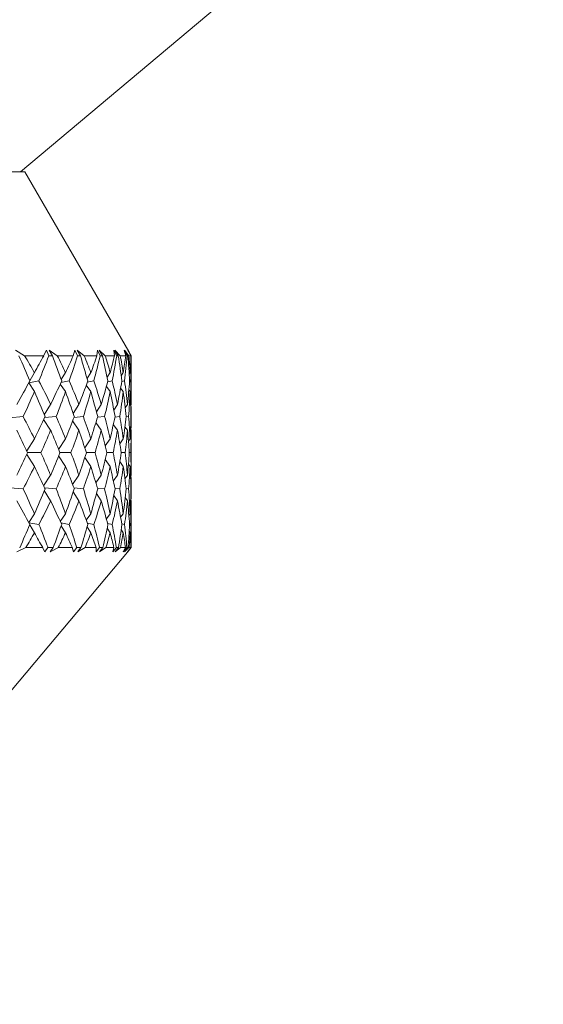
# Model space of a CAD drawing. Header units: inches. Extents: x -4 to 22.9, y -7.2 to 15.7.
# Tile 8 of 127: x -0.256 to 0.276, y 0.02 to 1.02. Entities that reach past the tile are written whole.
import ezdxf

# ---------------------------------------------------------------- set-up
doc = ezdxf.new("R2010")
doc.units = ezdxf.units.IN
doc.header["$MEASUREMENT"] = 0

msp = doc.modelspace()

# ---------------------------------------------------------------- linework, layer by layer
at = {"color": 7, "linetype": 'Continuous', "lineweight": 15}
for p, q in [((-0.2552, 0.8659), (0.2758, 1.3114)), ((-1.1832, 0.8659), (-0.2507, 0.8659)), ((-0.1452, 0.6832), (-0.2507, 0.8659)), ((-0.251, 0.6789), (-0.2602, 0.6844)), ((-0.2316, 0.6789), (-0.2287, 0.6844)), ((-0.2264, 0.6789), (-0.2287, 0.6844)), ((-0.2178, 0.6789), (-0.2261, 0.6844)), ((-0.2227, 0.6789), (-0.2261, 0.6844)), ((-0.2016, 0.6789), (-0.1999, 0.6844)), ((-0.1973, 0.6789), (-0.1999, 0.6844)), ((-0.1904, 0.6789), (-0.1977, 0.6844)), ((-0.1943, 0.6789), (-0.1977, 0.6844)), ((-0.1776, 0.6789), (-0.177, 0.6844)), ((-0.1743, 0.6789), (-0.177, 0.6844)), ((-0.169, 0.6789), (-0.1754, 0.6844)), ((-0.172, 0.6789), (-0.1754, 0.6844)), ((-0.1575, 0.6789), (-0.1603, 0.6844)), ((-0.1597, 0.6789), (-0.1603, 0.6844)), ((-0.1539, 0.6789), (-0.1592, 0.6844)), ((-0.1559, 0.6789), (-0.1592, 0.6844)), ((-0.1469, 0.6789), (-0.15, 0.6844)), ((-0.1482, 0.6789), (-0.15, 0.6844)), ((-0.1451, 0.6789), (-0.1494, 0.6844)), ((-0.1461, 0.6789), (-0.1494, 0.6844)), ((-0.1428, 0.6789), (-0.146, 0.6844)), ((-0.143, 0.6789), (-0.146, 0.6844)), ((-0.1452, 0.6831), (-0.1459, 0.6844)), ((-0.1427, 0.6789), (-0.1459, 0.6844)), ((-0.2316, 0.6789), (-0.251, 0.6789)), ((-0.2227, 0.6789), (-0.2264, 0.6789)), ((-0.2016, 0.6789), (-0.2178, 0.6789)), ((-0.1943, 0.6789), (-0.1973, 0.6789)), ((-0.1776, 0.6789), (-0.1904, 0.6789)), ((-0.172, 0.6789), (-0.1743, 0.6789)), ((-0.1597, 0.6789), (-0.169, 0.6789)), ((-0.1559, 0.6789), (-0.1575, 0.6789)), ((-0.1482, 0.6789), (-0.1539, 0.6789)), ((-0.1461, 0.6789), (-0.1469, 0.6789)), ((-0.143, 0.6789), (-0.1451, 0.6789)), ((-0.1427, 0.6789), (-0.1428, 0.6789)), ((-0.1427, 0.6347), (-0.1427, 0.677)), ((-0.2458, 0.6535), (-0.241, 0.6617)), ((-0.2094, 0.6617), (-0.2138, 0.6546)), ((-0.1875, 0.6557), (-0.1837, 0.6617)), ((-0.1672, 0.657), (-0.1641, 0.6617)), ((-0.1529, 0.6585), (-0.1508, 0.6617)), ((-0.1448, 0.6602), (-0.1438, 0.6617)), ((-0.2468, 0.6512), (-0.241, 0.6425)), ((-0.2467, 0.6515), (-0.2365, 0.6533)), ((-0.2057, 0.6533), (-0.214, 0.6518)), ((-0.1873, 0.652), (-0.1808, 0.6533)), ((-0.1666, 0.6523), (-0.162, 0.6533)), ((-0.1523, 0.6526), (-0.1495, 0.6533)), ((-0.1444, 0.653), (-0.1434, 0.6533)), ((-0.2094, 0.6425), (-0.2148, 0.6501)), ((-0.1884, 0.649), (-0.1837, 0.6425)), ((-0.1679, 0.6476), (-0.1641, 0.6425)), ((-0.1535, 0.6461), (-0.1508, 0.6425)), ((-0.1451, 0.6442), (-0.1438, 0.6425)), ((-0.231, 0.6188), (-0.2245, 0.6293)), ((-0.1958, 0.6293), (-0.2016, 0.6202)), ((-0.178, 0.6218), (-0.1731, 0.6293)), ((-0.1604, 0.6237), (-0.1567, 0.6293)), ((-0.1488, 0.6259), (-0.1465, 0.6293)), ((-0.1433, 0.6285), (-0.1428, 0.6293)), ((-0.2664, 0.6159), (-0.2524, 0.6171)), ((-0.2317, 0.6141), (-0.2245, 0.6032)), ((-0.2308, 0.616), (-0.2189, 0.6171)), ((-0.1958, 0.6032), (-0.2022, 0.6127)), ((-0.1913, 0.6171), (-0.2009, 0.6162)), ((-0.1786, 0.611), (-0.1731, 0.6032)), ((-0.177, 0.6163), (-0.1697, 0.6171)), ((-0.1593, 0.6165), (-0.1544, 0.6171)), ((-0.1479, 0.6168), (-0.1454, 0.6171)), ((-0.143, 0.617), (-0.1428, 0.6171)), ((-0.1609, 0.6091), (-0.1567, 0.6032)), ((-0.1491, 0.6068), (-0.1465, 0.6032)), ((-0.1434, 0.6041), (-0.1428, 0.6032)), ((-0.2487, 0.5821), (-0.241, 0.5945)), ((-0.2165, 0.5837), (-0.2094, 0.5945)), ((-0.1899, 0.5853), (-0.1837, 0.5945)), ((-0.1691, 0.5872), (-0.1641, 0.5945)), ((-0.1543, 0.5894), (-0.1508, 0.5945)), ((-0.1456, 0.5921), (-0.1438, 0.5945)), ((-0.1427, 0.5636), (-0.1427, 0.5971)), ((-0.2479, 0.5804), (-0.2344, 0.5804)), ((-0.2151, 0.5804), (-0.204, 0.5804)), ((-0.1883, 0.5804), (-0.1794, 0.5804)), ((-0.1674, 0.5804), (-0.161, 0.5804)), ((-0.1529, 0.5804), (-0.1489, 0.5804)), ((-0.1447, 0.5804), (-0.1432, 0.5804)), ((-0.2487, 0.5786), (-0.241, 0.5662)), ((-0.2165, 0.5771), (-0.2094, 0.5662)), ((-0.1899, 0.5754), (-0.1837, 0.5662)), ((-0.1691, 0.5735), (-0.1641, 0.5662)), ((-0.1543, 0.5713), (-0.1508, 0.5662)), ((-0.1456, 0.5686), (-0.1438, 0.5662)), ((-0.2317, 0.5466), (-0.2245, 0.5575)), ((-0.2022, 0.5481), (-0.1958, 0.5575)), ((-0.1731, 0.5575), (-0.1786, 0.5497)), ((-0.1609, 0.5516), (-0.1567, 0.5575)), ((-0.1491, 0.5539), (-0.1465, 0.5575)), ((-0.1434, 0.5566), (-0.1428, 0.5575)), ((-0.2664, 0.5448), (-0.2524, 0.5437)), ((-0.231, 0.542), (-0.2245, 0.5315)), ((-0.2308, 0.5447), (-0.2189, 0.5437)), ((-0.2016, 0.5405), (-0.1958, 0.5315)), ((-0.2009, 0.5445), (-0.1913, 0.5437)), ((-0.1697, 0.5437), (-0.177, 0.5444)), ((-0.1593, 0.5442), (-0.1544, 0.5437)), ((-0.1479, 0.544), (-0.1454, 0.5437)), ((-0.143, 0.5437), (-0.1428, 0.5437)), ((-0.1731, 0.5315), (-0.178, 0.5389)), ((-0.1604, 0.537), (-0.1567, 0.5315)), ((-0.1488, 0.5348), (-0.1465, 0.5315)), ((-0.1433, 0.5322), (-0.1428, 0.5315)), ((-0.1427, 0.4839), (-0.1427, 0.526)), ((-0.2468, 0.5095), (-0.241, 0.5182)), ((-0.2148, 0.5106), (-0.2094, 0.5182)), ((-0.1884, 0.5118), (-0.1837, 0.5182)), ((-0.1641, 0.5182), (-0.1679, 0.5131)), ((-0.1535, 0.5147), (-0.1508, 0.5182)), ((-0.1451, 0.5166), (-0.1438, 0.5182)), ((-0.2467, 0.5092), (-0.2365, 0.5074)), ((-0.2458, 0.5072), (-0.241, 0.4991)), ((-0.214, 0.509), (-0.2057, 0.5074)), ((-0.2138, 0.5061), (-0.2094, 0.4991)), ((-0.1875, 0.505), (-0.1837, 0.4991)), ((-0.1873, 0.5087), (-0.1808, 0.5074)), ((-0.1641, 0.4991), (-0.1672, 0.5037)), ((-0.162, 0.5074), (-0.1666, 0.5084)), ((-0.1529, 0.5023), (-0.1508, 0.4991)), ((-0.1523, 0.5081), (-0.1495, 0.5074)), ((-0.1448, 0.5005), (-0.1438, 0.4991)), ((-0.1444, 0.5077), (-0.1434, 0.5074)), ((-0.2498, 0.4839), (-0.2589, 0.4796)), ((-0.2327, 0.4839), (-0.2498, 0.4839)), ((-0.2327, 0.4839), (-0.2305, 0.4796)), ((-0.2272, 0.4839), (-0.2305, 0.4796)), ((-0.2219, 0.4839), (-0.2272, 0.4839)), ((-0.2219, 0.4839), (-0.225, 0.4796)), ((-0.2167, 0.4839), (-0.225, 0.4796)), ((-0.2025, 0.4839), (-0.2167, 0.4839)), ((-0.2025, 0.4839), (-0.2014, 0.4796)), ((-0.198, 0.4839), (-0.2014, 0.4796)), ((-0.1937, 0.4839), (-0.198, 0.4839)), ((-0.1937, 0.4839), (-0.197, 0.4796)), ((-0.1895, 0.4839), (-0.197, 0.4796)), ((-0.1783, 0.4839), (-0.1895, 0.4839)), ((-0.1748, 0.4839), (-0.1783, 0.4796)), ((-0.1783, 0.4839), (-0.1783, 0.4796)), ((-0.1715, 0.4839), (-0.1749, 0.4796)), ((-0.1684, 0.4839), (-0.1749, 0.4796)), ((-0.1715, 0.4839), (-0.1748, 0.4839)), ((-0.1602, 0.4839), (-0.1684, 0.4839)), ((-0.1602, 0.4839), (-0.1614, 0.4796)), ((-0.1578, 0.4839), (-0.1614, 0.4796)), ((-0.1556, 0.4839), (-0.1591, 0.4796)), ((-0.1535, 0.4839), (-0.1591, 0.4796)), ((-0.1556, 0.4839), (-0.1578, 0.4839)), ((-0.1485, 0.4839), (-0.1535, 0.4839)), ((-0.1485, 0.4839), (-0.1507, 0.4796)), ((-0.1471, 0.4839), (-0.1507, 0.4796)), ((-0.146, 0.4839), (-0.1495, 0.4796)), ((-0.145, 0.4839), (-0.1495, 0.4796)), ((-0.146, 0.4839), (-0.1471, 0.4839)), ((-0.1465, 0.4794), (-0.1427, 0.4839)), ((-0.1431, 0.4839), (-0.1464, 0.4796)), ((-0.1428, 0.4839), (-0.1464, 0.4796)), ((-0.1431, 0.4839), (-0.145, 0.4839)), ((-0.1427, 0.4839), (-0.1428, 0.4839)), ((-0.5321, 0.0199), (-0.1465, 0.4794))]:
    msp.add_line(p, q, dxfattribs=at)
for centre, major_axis, ratio, start_param, end_param in [((-0.9427, 1.6976), (-0.7906, 1.3839), 0.08853, 3.808233, 3.835898), ((-0.9427, -0.5369), (0.5228, 1.3661), 0.443276, 5.925491, 5.950794), ((-0.9427, -0.5369), (0.7999, 1.3856), 0.010722, 5.763655, 5.788957), ((-0.9427, 1.6976), (-0.3893, 1.3714), 0.509614, 3.715077, 3.742742), ((-0.9427, 1.6976), (-0.7803, 1.3821), 0.127537, 3.786879, 3.814544), ((-0.9427, -0.5369), (0.5759, 1.3657), 0.406565, 5.927266, 5.952568), ((-0.9427, -0.5369), (0.797, 1.3851), 0.049602, 5.786001, 5.811304), ((-0.9427, 1.6976), (-0.4609, 1.368), 0.477967, 3.699091, 3.726756), ((-0.9427, 1.6976), (-0.7662, 1.3797), 0.166643, 3.766482, 3.794147), ((-0.9427, -0.5369), (0.6215, 1.3666), 0.368586, 5.923555, 5.948857), ((-0.9427, -0.5369), (0.7906, 1.3839), 0.08853, 5.807997, 5.833299), ((-0.9427, 1.6976), (-0.5228, 1.3661), 0.443276, 3.690739, 3.718404), ((-0.9427, 1.6976), (-0.7481, 1.3771), 0.205846, 3.7474, 3.775065), ((-0.9427, -0.5369), (0.6605, 1.3684), 0.329865, 5.915357, 5.940659), ((-0.9427, -0.5369), (0.7803, 1.3821), 0.127537, 5.829352, 5.854654), ((-0.9427, 1.6976), (-0.5759, 1.3657), 0.406565, 3.688964, 3.716629), ((-0.9427, 1.6976), (-0.7256, 1.3742), 0.24512, 3.730045, 3.75771), ((-0.9427, -0.5369), (0.6936, 1.3709), 0.290758, 5.903533, 5.928835), ((-0.9427, -0.5369), (0.7662, 1.3797), 0.166643, 5.849748, 5.875051), ((-0.9427, 1.6976), (-0.6215, 1.3666), 0.368586, 3.692675, 3.72034), ((-0.9427, 1.6976), (-0.6985, 1.3713), 0.284394, 3.714906, 3.742571), ((-0.9427, -0.5369), (0.7216, 1.3737), 0.251494, 5.888805, 5.914108), ((-0.9427, -0.5369), (0.7481, 1.3771), 0.205846, 5.86883, 5.894133), ((-0.9427, 1.6976), (-0.6605, 1.3684), 0.329865, 3.700873, 3.728538), ((-0.9427, -0.5369), (0.7999, 1.3856), 0.010722, 5.718775, 5.751722), ((-0.9427, -0.5369), (0.5228, 1.3661), 0.443276, 5.880611, 5.913559), ((-0.9427, -0.5369), (0.797, 1.3851), 0.049602, 5.741121, 5.774069), ((-0.9427, -0.5369), (0.5759, 1.3657), 0.406565, 5.882386, 5.915333), ((-0.9427, -0.5369), (0.7906, 1.3839), 0.08853, 5.763117, 5.796064), ((-0.9427, -0.5369), (0.6215, 1.3666), 0.368586, 5.878675, 5.911622), ((-0.9427, -0.5369), (0.7803, 1.3821), 0.127537, 5.784472, 5.817419), ((-0.9427, -0.5369), (0.6605, 1.3684), 0.329865, 5.870477, 5.903424), ((-0.9427, -0.5369), (0.7662, 1.3797), 0.166643, 5.804868, 5.837816), ((-0.9427, -0.5369), (0.6936, 1.3709), 0.290758, 5.858653, 5.8916), ((-0.9427, -0.5369), (0.7481, 1.3771), 0.205846, 5.82395, 5.856898), ((-0.9427, -0.5369), (0.7216, 1.3737), 0.251494, 5.843925, 5.876873), ((-0.9427, 1.6976), (-0.3893, 1.3714), 0.509614, 3.674352, 3.703145), ((-0.9427, 1.6976), (-0.7906, 1.3839), 0.08853, 3.767508, 3.796301), ((-0.9427, 1.6976), (-0.4609, 1.368), 0.477967, 3.658367, 3.687159), ((-0.9427, 1.6976), (-0.7803, 1.3821), 0.127537, 3.746154, 3.774946), ((-0.9427, 1.6976), (-0.5228, 1.3661), 0.443276, 3.650014, 3.678806), ((-0.9427, 1.6976), (-0.7662, 1.3797), 0.166643, 3.725757, 3.754549), ((-0.9427, 1.6976), (-0.5759, 1.3657), 0.406565, 3.64824, 3.677032), ((-0.9427, 1.6976), (-0.7481, 1.3771), 0.205846, 3.706675, 3.735467), ((-0.9427, 1.6976), (-0.6215, 1.3666), 0.368586, 3.651951, 3.680743), ((-0.9427, 1.6976), (-0.7256, 1.3742), 0.24512, 3.689321, 3.718113), ((-0.9427, 1.6976), (-0.6605, 1.3684), 0.329865, 3.660148, 3.688941), ((-0.9427, 1.6976), (-0.6985, 1.3713), 0.284394, 3.674182, 3.702974), ((-0.9427, -0.5369), (0.7256, 1.3742), 0.24512, 5.841305, 5.848585), ((-0.9427, 1.6976), (-0.6936, 1.3709), 0.290758, 3.671972, 3.685608), ((-0.9427, -0.5369), (0.4609, 1.368), 0.477967, 5.827379, 5.856171), ((-0.9427, -0.5369), (0.797, 1.3851), 0.049602, 5.696241, 5.725034), ((-0.9427, -0.5369), (0.5228, 1.3661), 0.443276, 5.835731, 5.864524), ((-0.9427, -0.5369), (0.7906, 1.3839), 0.08853, 5.718237, 5.747029), ((-0.9427, -0.5369), (0.5759, 1.3657), 0.406565, 5.837506, 5.866298), ((-0.9427, -0.5369), (0.7803, 1.3821), 0.127537, 5.739592, 5.768384), ((-0.9427, -0.5369), (0.6215, 1.3666), 0.368586, 5.833795, 5.862587), ((-0.9427, -0.5369), (0.7662, 1.3797), 0.166643, 5.759988, 5.788781), ((-0.9427, -0.5369), (0.6605, 1.3684), 0.329865, 5.825597, 5.854389), ((-0.9427, -0.5369), (0.7481, 1.3771), 0.205846, 5.77907, 5.807863), ((-0.9427, -0.5369), (0.6936, 1.3709), 0.290758, 5.813773, 5.842565), ((-0.9427, -0.5369), (0.7256, 1.3742), 0.24512, 5.796425, 5.825217), ((-0.9427, -0.5369), (0.7216, 1.3737), 0.251494, 5.810503, 5.827838), ((-0.9427, 1.6976), (-0.797, 1.3851), 0.049602, 3.745999, 3.773416), ((-0.9427, 1.6976), (-0.4609, 1.368), 0.477967, 3.614862, 3.642279), ((-0.9427, 1.6976), (-0.7906, 1.3839), 0.08853, 3.724004, 3.751421), ((-0.9427, 1.6976), (-0.5228, 1.3661), 0.443276, 3.606509, 3.633926), ((-0.9427, 1.6976), (-0.7803, 1.3821), 0.127537, 3.702649, 3.730066), ((-0.9427, 1.6976), (-0.5759, 1.3657), 0.406565, 3.604735, 3.632152), ((-0.9427, 1.6976), (-0.7662, 1.3797), 0.166643, 3.682252, 3.709669), ((-0.9427, 1.6976), (-0.6215, 1.3666), 0.368586, 3.608446, 3.635863), ((-0.9427, 1.6976), (-0.7481, 1.3771), 0.205846, 3.66317, 3.690587), ((-0.9427, 1.6976), (-0.6605, 1.3684), 0.329865, 3.616644, 3.644061), ((-0.9427, 1.6976), (-0.7256, 1.3742), 0.24512, 3.645816, 3.673233), ((-0.9427, 1.6976), (-0.6936, 1.3709), 0.290758, 3.628468, 3.655885), ((-0.9427, 1.6976), (-0.6985, 1.3713), 0.284394, 3.650813, 3.658094), ((-0.9427, -0.5369), (0.797, 1.3851), 0.049602, 5.651362, 5.678779), ((-0.9427, -0.5369), (0.4609, 1.368), 0.477967, 5.782499, 5.809916), ((-0.9427, -0.5369), (0.7906, 1.3839), 0.08853, 5.673357, 5.700774), ((-0.9427, -0.5369), (0.5228, 1.3661), 0.443276, 5.790852, 5.818268), ((-0.9427, -0.5369), (0.7803, 1.3821), 0.127537, 5.694712, 5.722129), ((-0.9427, -0.5369), (0.5759, 1.3657), 0.406565, 5.792626, 5.820043), ((-0.9427, -0.5369), (0.7662, 1.3797), 0.166643, 5.715109, 5.742526), ((-0.9427, -0.5369), (0.6215, 1.3666), 0.368586, 5.788915, 5.816332), ((-0.9427, -0.5369), (0.7481, 1.3771), 0.205846, 5.734191, 5.761608), ((-0.9427, -0.5369), (0.6605, 1.3684), 0.329865, 5.780717, 5.808134), ((-0.9427, -0.5369), (0.7256, 1.3742), 0.24512, 5.751545, 5.778962), ((-0.9427, -0.5369), (0.6936, 1.3709), 0.290758, 5.768893, 5.79631), ((-0.9427, 1.6976), (-0.4609, 1.368), 0.477967, 3.568607, 3.597399), ((-0.9427, 1.6976), (-0.797, 1.3851), 0.049602, 3.699744, 3.728536), ((-0.9427, 1.6976), (-0.5228, 1.3661), 0.443276, 3.560254, 3.589047), ((-0.9427, 1.6976), (-0.7906, 1.3839), 0.08853, 3.677749, 3.706541), ((-0.9427, 1.6976), (-0.5759, 1.3657), 0.406565, 3.55848, 3.587272), ((-0.9427, 1.6976), (-0.7803, 1.3821), 0.127537, 3.656394, 3.685186), ((-0.9427, 1.6976), (-0.6215, 1.3666), 0.368586, 3.562191, 3.590983), ((-0.9427, 1.6976), (-0.7662, 1.3797), 0.166643, 3.635997, 3.66479), ((-0.9427, 1.6976), (-0.6605, 1.3684), 0.329865, 3.570389, 3.599181), ((-0.9427, 1.6976), (-0.7481, 1.3771), 0.205846, 3.616915, 3.645708), ((-0.9427, 1.6976), (-0.6936, 1.3709), 0.290758, 3.582213, 3.611005), ((-0.9427, 1.6976), (-0.7256, 1.3742), 0.24512, 3.599561, 3.628353), ((-0.9427, -0.5369), (0.6985, 1.3713), 0.284394, 5.766684, 5.773965), ((-0.9427, 1.6976), (-0.7216, 1.3737), 0.251494, 3.59694, 3.614275), ((-0.9427, -0.5369), (0.3893, 1.3714), 0.509614, 5.721633, 5.750426), ((-0.9427, -0.5369), (0.7906, 1.3839), 0.08853, 5.628477, 5.65727), ((-0.9427, -0.5369), (0.4609, 1.368), 0.477967, 5.737619, 5.766411), ((-0.9427, -0.5369), (0.7803, 1.3821), 0.127537, 5.649832, 5.678624), ((-0.9427, -0.5369), (0.5228, 1.3661), 0.443276, 5.745972, 5.774764), ((-0.9427, -0.5369), (0.7662, 1.3797), 0.166643, 5.670229, 5.699021), ((-0.9427, -0.5369), (0.5759, 1.3657), 0.406565, 5.747746, 5.776538), ((-0.9427, -0.5369), (0.7481, 1.3771), 0.205846, 5.689311, 5.718103), ((-0.9427, -0.5369), (0.6215, 1.3666), 0.368586, 5.744035, 5.772827), ((-0.9427, -0.5369), (0.7256, 1.3742), 0.24512, 5.706665, 5.735457), ((-0.9427, -0.5369), (0.6605, 1.3684), 0.329865, 5.735837, 5.764629), ((-0.9427, -0.5369), (0.6985, 1.3713), 0.284394, 5.721804, 5.750596), ((-0.9427, -0.5369), (0.6936, 1.3709), 0.290758, 5.73917, 5.752805), ((-0.9427, 1.6976), (-0.7999, 1.3856), 0.010722, 3.673056, 3.706003), ((-0.9427, 1.6976), (-0.5228, 1.3661), 0.443276, 3.511219, 3.544167), ((-0.9427, 1.6976), (-0.797, 1.3851), 0.049602, 3.650709, 3.683657), ((-0.9427, 1.6976), (-0.5759, 1.3657), 0.406565, 3.509445, 3.542392), ((-0.9427, 1.6976), (-0.7906, 1.3839), 0.08853, 3.628713, 3.661661), ((-0.9427, 1.6976), (-0.6215, 1.3666), 0.368586, 3.513156, 3.546103), ((-0.9427, 1.6976), (-0.7803, 1.3821), 0.127537, 3.607359, 3.640306), ((-0.9427, 1.6976), (-0.6605, 1.3684), 0.329865, 3.521354, 3.554301), ((-0.9427, 1.6976), (-0.7662, 1.3797), 0.166643, 3.586962, 3.61991), ((-0.9427, 1.6976), (-0.6936, 1.3709), 0.290758, 3.533178, 3.566125), ((-0.9427, 1.6976), (-0.7481, 1.3771), 0.205846, 3.56788, 3.600828), ((-0.9427, 1.6976), (-0.7216, 1.3737), 0.251494, 3.547905, 3.580853), ((-0.9427, 1.6976), (-0.7256, 1.3742), 0.24512, 3.576193, 3.583473), ((-0.9427, -0.5369), (0.7906, 1.3839), 0.08853, 5.591029, 5.616545), ((-0.9427, -0.5369), (0.3893, 1.3714), 0.509614, 5.684185, 5.709701), ((-0.9427, -0.5369), (0.7803, 1.3821), 0.127537, 5.612383, 5.637899), ((-0.9427, -0.5369), (0.4609, 1.368), 0.477967, 5.70017, 5.725687), ((-0.9427, -0.5369), (0.7662, 1.3797), 0.166643, 5.63278, 5.658296), ((-0.9427, -0.5369), (0.5228, 1.3661), 0.443276, 5.708523, 5.734039), ((-0.9427, -0.5369), (0.7481, 1.3771), 0.205846, 5.651862, 5.677378), ((-0.9427, -0.5369), (0.5759, 1.3657), 0.406565, 5.710297, 5.735814), ((-0.9427, -0.5369), (0.7256, 1.3742), 0.24512, 5.669216, 5.694733), ((-0.9427, -0.5369), (0.6215, 1.3666), 0.368586, 5.706586, 5.732103), ((-0.9427, -0.5369), (0.6985, 1.3713), 0.284394, 5.684355, 5.709872), ((-0.9427, -0.5369), (0.6605, 1.3684), 0.329865, 5.698389, 5.723905), ((-0.9427, 1.6976), (-0.5228, 1.3661), 0.443276, 3.477008, 3.499287), ((-0.9427, 1.6976), (-0.7999, 1.3856), 0.010722, 3.638845, 3.661123), ((-0.9427, 1.6976), (-0.5759, 1.3657), 0.406565, 3.475234, 3.497512), ((-0.9427, 1.6976), (-0.797, 1.3851), 0.049602, 3.616498, 3.638777), ((-0.9427, 1.6976), (-0.6215, 1.3666), 0.368586, 3.478945, 3.501223), ((-0.9427, 1.6976), (-0.7906, 1.3839), 0.08853, 3.594502, 3.616781), ((-0.9427, 1.6976), (-0.6605, 1.3684), 0.329865, 3.487142, 3.509421), ((-0.9427, 1.6976), (-0.7803, 1.3821), 0.127537, 3.573148, 3.595426), ((-0.9427, 1.6976), (-0.6936, 1.3709), 0.290758, 3.498966, 3.521245), ((-0.9427, 1.6976), (-0.7662, 1.3797), 0.166643, 3.552751, 3.57503), ((-0.9427, 1.6976), (-0.7216, 1.3737), 0.251494, 3.513694, 3.535973), ((-0.9427, 1.6976), (-0.7481, 1.3771), 0.205846, 3.533669, 3.555948)]:
    msp.add_ellipse(centre, major_axis=major_axis, ratio=ratio, start_param=start_param, end_param=end_param, dxfattribs=at)

doc.saveas('drawing.dxf')
